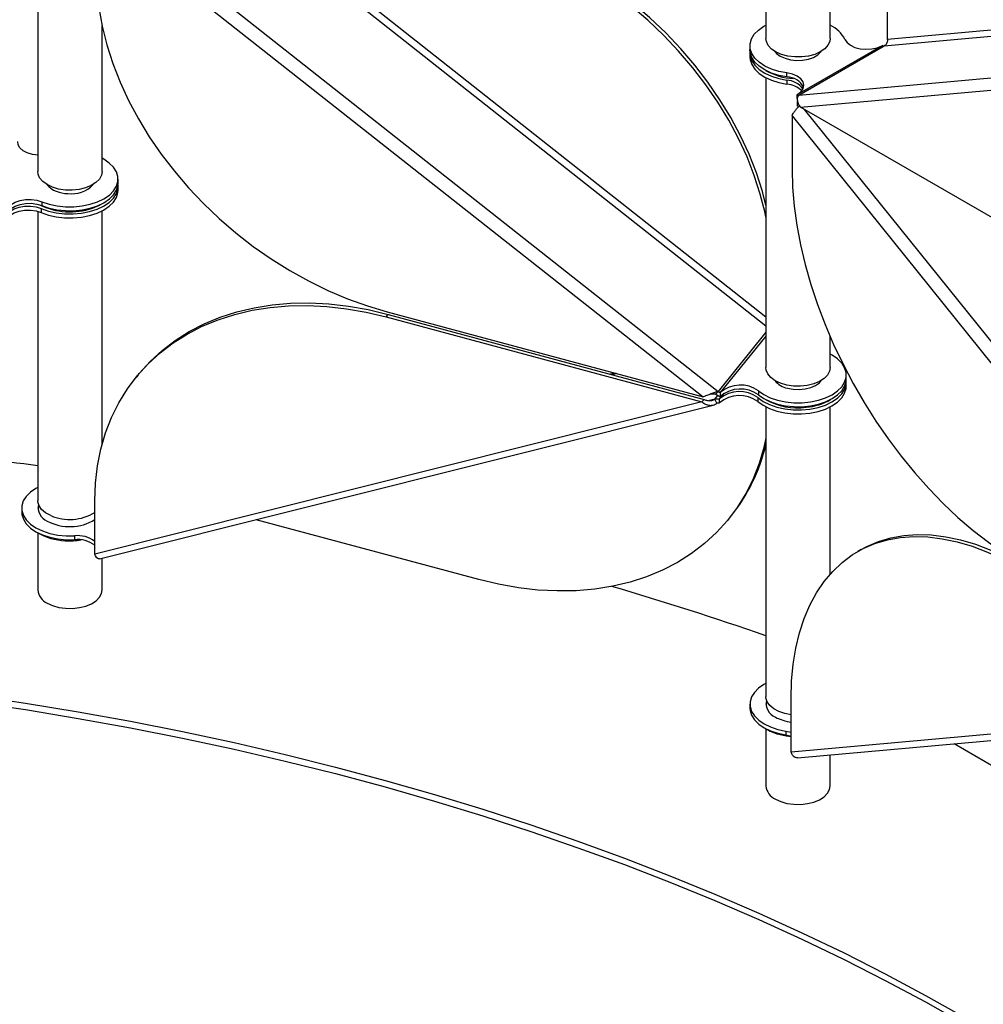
# Model space of a CAD drawing. Header units: millimetres. Extents: x 5 to 415, y 2 to 292.
# Tile 55 of 82: x 285 to 297, y 158 to 170. Entities that reach past the tile are written whole.
import ezdxf

# ---------------------------------------------------------------- set-up
doc = ezdxf.new("R2010")
doc.units = ezdxf.units.MM

msp = doc.modelspace()

# ---------------------------------------------------------------- linework, layer by layer
at = {"color": 7, "linetype": 'Continuous', "lineweight": 25}
for p, q in [((294.6781, 173.633), (294.6781, 170.0248)), ((295.4781, 170.0248), (295.4781, 173.4155)), ((285.6154, 171.9761), (285.6154, 168.3679)), ((286.4178, 171.684), (294.0833, 165.6326)), ((286.3399, 171.5295), (293.8967, 165.564)), ((288.9066, 171.0046), (294.6781, 166.4484)), ((294.6781, 166.5564), (289.1142, 170.9487)), ((296.191, 170.0149), (296.191, 170.6796)), ((296.1486, 169.9338), (301.6771, 170.4282)), ((301.6771, 170.5054), (296.191, 170.0149)), ((286.4154, 168.3679), (286.4154, 170.1817)), ((294.4781, 169.933), (294.4781, 169.884)), ((295.0739, 169.3313), (296.1203, 169.9354)), ((295.088, 169.3215), (296.1486, 169.9338)), ((296.1274, 169.9395), (296.1203, 169.9354)), ((294.4781, 169.8431), (294.4781, 169.7941)), ((295.088, 169.3215), (301.0688, 169.8563)), ((295.1092, 169.1689), (301.0052, 169.6961)), ((294.6781, 169.5359), (294.6781, 165.9278)), ((294.9394, 169.547), (294.9394, 169.596)), ((294.9394, 169.5061), (294.9394, 169.4571)), ((295.0739, 169.3313), (295.0667, 169.3272)), ((295.0667, 169.2782), (295.0667, 169.3272)), ((295.0667, 169.2374), (295.0739, 169.2415)), ((295.0667, 169.2374), (295.0667, 169.1884)), ((298.1768, 167.398), (295.1092, 169.1689)), ((295.0031, 169.064), (300.8991, 161.7294)), ((295.0031, 169.064), (295.0031, 168.3993)), ((295.1554, 169.1422), (301.09, 161.7596)), ((286.6154, 168.2271), (286.6154, 168.2761)), ((286.6154, 168.1373), (286.6154, 168.1863)), ((285.6676, 167.9938), (285.6676, 167.9448)), ((285.6154, 167.8742), (285.6154, 164.271)), ((285.6572, 167.9084), (285.6572, 167.8594)), ((286.4154, 164.9683), (286.4154, 167.8791)), ((289.9505, 166.5595), (289.9758, 166.5908)), ((289.965, 166.6226), (293.8967, 165.564)), ((289.9758, 166.5908), (293.9075, 165.5323)), ((289.9505, 166.5595), (293.8821, 165.5009)), ((294.6781, 166.3688), (294.0833, 165.6326)), ((294.6781, 166.3212), (294.1105, 165.6187)), ((295.4781, 165.9278), (295.4781, 166.3134)), ((292.8004, 165.8592), (292.745, 165.8453)), ((292.8207, 165.8537), (292.7653, 165.8398)), ((286.8644, 165.8385), (286.839, 165.8071)), ((295.6781, 165.787), (295.6781, 165.8359)), ((295.6781, 165.6972), (295.6781, 165.7462)), ((294.0562, 165.5975), (294.0833, 165.6326)), ((294.1002, 165.5381), (294.1575, 165.609)), ((294.1105, 165.6187), (294.1105, 165.5697)), ((294.5842, 165.6393), (294.5842, 165.5903)), ((293.8821, 165.5009), (286.3254, 163.6046)), ((293.9075, 165.5323), (293.8821, 165.5009)), ((294.0416, 165.5344), (293.9773, 165.5183)), ((294.0416, 165.5344), (294.08, 165.5819)), ((294.0688, 165.4846), (294.0416, 165.5344)), ((294.1002, 165.5381), (294.096, 165.5329)), ((294.096, 165.5329), (294.096, 165.4839)), ((294.1002, 165.4891), (294.096, 165.4839)), ((294.1002, 165.4891), (294.1002, 165.5381)), ((294.577, 165.5557), (294.577, 165.5067)), ((286.3853, 163.546), (294.022, 165.4623)), ((294.6781, 165.439), (294.6781, 161.8309)), ((295.4781, 163.3569), (295.4781, 165.439)), ((286.3254, 163.6046), (286.3254, 164.2693)), ((285.4154, 164.1791), (285.4154, 164.1301)), ((285.6154, 164.1811), (285.6154, 164.1791)), ((291.1031, 163.2894), (288.3339, 164.035)), ((294.2145, 164.0418), (294.2398, 164.0732)), ((285.6154, 163.8714), (285.6154, 163.1605)), ((286.0719, 163.8343), (286.0719, 163.7853)), ((295.8628, 163.6623), (295.8203, 163.6378)), ((286.4154, 163.1605), (286.4154, 163.5535)), ((294.9917, 161.1417), (294.9917, 161.8065)), ((294.4781, 161.739), (294.4781, 161.69)), ((294.6781, 161.741), (294.6781, 161.739)), ((300.8878, 161.6689), (294.9917, 161.1417)), ((295.0708, 161.0697), (301.0327, 161.6028)), ((294.6781, 161.4313), (294.6781, 160.7203)), ((294.927, 161.4038), (294.927, 161.3548)), ((294.927, 161.4038), (294.9917, 161.3888)), ((294.927, 161.3548), (294.9917, 161.3398)), ((299.3533, 159.8964), (297.0191, 161.2439)), ((295.4781, 160.7203), (295.4781, 161.1061))]:
    msp.add_line(p, q, dxfattribs=at)
at = {"color": 7, "linetype": 'Continuous', "lineweight": 25, "flags": 128}
for points in [[(286.3399, 170.8648), (286.3484, 170.6396), (286.3737, 170.411), (286.4158, 170.1799), (286.4744, 169.9474), (286.5492, 169.7147), (286.6401, 169.4827), (286.7464, 169.2527), (286.8677, 169.0256), (287.0034, 168.8026), (287.153, 168.5846), (287.3157, 168.3727), (287.4907, 168.1679), (287.6773, 167.9711), (287.8745, 167.7833), (288.0815, 167.6052), (288.2973, 167.4378), (288.5208, 167.2818), (288.7511, 167.138), (288.987, 167.007), (289.2275, 166.8895), (289.4714, 166.7859), (289.7177, 166.6968), (289.965, 166.6226)], [(294.6781, 167.8014), (294.6669, 167.855), (294.6083, 168.0875), (294.5334, 168.3202), (294.4426, 168.5521), (294.3363, 168.7821), (294.215, 169.0092), (294.0792, 169.2323), (293.9297, 169.4502), (293.767, 169.6621), (293.592, 169.8669), (293.4054, 170.0637), (293.2082, 170.2516), (293.0012, 170.4297), (292.7854, 170.5971), (292.6473, 170.6954)], [(294.6781, 167.9489), (294.6337, 168.1189), (294.5588, 168.3516), (294.468, 168.5835), (294.3617, 168.8135), (294.2403, 169.0406), (294.1046, 169.2636), (293.955, 169.4816), (293.7923, 169.6935), (293.6173, 169.8983), (293.4307, 170.0951), (293.2335, 170.283), (293.0265, 170.461), (292.8108, 170.6284), (292.6902, 170.7147)], [(294.9394, 169.596), (294.8389, 169.6153), (294.7458, 169.6446), (294.663, 169.6828), (294.5933, 169.7289), (294.5386, 169.7814), (294.5008, 169.8385), (294.4811, 169.8987), (294.4799, 169.9599), (294.4975, 170.0202), (294.5331, 170.0778), (294.5858, 170.131), (294.6538, 170.1779), (294.6781, 170.1911)], [(295.0369, 169.7951), (294.9523, 169.8056), (294.8736, 169.8264), (294.8045, 169.8564), (294.7482, 169.8943), (294.7073, 169.9383), (294.6837, 169.9863), (294.6781, 170.0248)], [(295.4781, 170.0248), (295.4732, 169.9886), (295.4504, 169.9404), (295.4103, 169.8962), (295.3547, 169.858), (295.2861, 169.8276), (295.2077, 169.8064), (295.1234, 169.7954), (295.0369, 169.7951)], [(295.6619, 170.013), (295.6876, 169.9741), (295.73, 169.9404), (295.7861, 169.9142), (295.852, 169.8974), (295.9233, 169.891), (295.995, 169.8955), (296.0622, 169.9107), (296.1203, 169.9354)], [(294.9394, 169.547), (294.8389, 169.5663), (294.7458, 169.5956), (294.663, 169.6339), (294.5933, 169.6799), (294.5386, 169.7324), (294.5008, 169.7895), (294.4811, 169.8497), (294.4781, 169.884)], [(294.4781, 169.7941), (294.4811, 169.7598), (294.5008, 169.6997), (294.5386, 169.6425), (294.5933, 169.5901), (294.663, 169.544), (294.7458, 169.5057), (294.8389, 169.4765), (294.9394, 169.4571)], [(294.4792, 169.8635), (294.4811, 169.8088), (294.5008, 169.7487), (294.5386, 169.6915), (294.5933, 169.6391), (294.663, 169.593), (294.7458, 169.5547), (294.8389, 169.5255), (294.9394, 169.5061)], [(294.7897, 169.8635), (294.8107, 169.8396), (294.8571, 169.8054)], [(294.8571, 169.8054), (294.9164, 169.7786), (294.9851, 169.7607), (295.0592, 169.7529), (295.1344, 169.7555), (295.2064, 169.7684), (295.2708, 169.7909), (295.3241, 169.8217), (295.3631, 169.8589), (295.3665, 169.8635)], [(295.0739, 169.3313), (295.1167, 169.3648), (295.1429, 169.4036), (295.1508, 169.445), (295.1398, 169.4862), (295.1106, 169.5243), (295.0652, 169.5566), (295.0068, 169.5811), (294.9394, 169.596)], [(285.6154, 168.5743), (285.5487, 168.5826), (285.485, 168.6013), (285.4317, 168.6287), (285.3925, 168.6632), (285.37, 168.7024), (285.3657, 168.7436)], [(285.6676, 167.9938), (285.7582, 167.9631), (285.8565, 167.942), (285.9598, 167.9312), (286.0647, 167.9309), (286.1681, 167.9411), (286.2669, 167.9616), (286.358, 167.9917), (286.4385, 168.0305), (286.5062, 168.0768), (286.5588, 168.1293), (286.5948, 168.1862), (286.6131, 168.2458), (286.613, 168.3064), (286.5947, 168.3661), (286.5587, 168.423), (286.5061, 168.4754), (286.4384, 168.5217), (286.4154, 168.5342)], [(286.1304, 168.1468), (286.0454, 168.1377), (285.9589, 168.1393), (285.8751, 168.1517), (285.7979, 168.1741), (285.7308, 168.2057), (285.677, 168.2448), (285.639, 168.2896), (285.6187, 168.3382), (285.6154, 168.3679)], [(286.4154, 168.3679), (286.4077, 168.323), (286.3818, 168.2754), (286.3388, 168.2321), (286.2806, 168.1951), (286.2101, 168.1662), (286.1304, 168.1468)], [(295.0031, 168.3993), (295.0097, 168.1726), (295.0294, 167.9393), (295.0623, 167.7006), (295.108, 167.4575), (295.1664, 167.2112), (295.2373, 166.9628), (295.3202, 166.7136), (295.4149, 166.4645), (295.5208, 166.2169), (295.6375, 165.9718), (295.7644, 165.7304), (295.901, 165.4939), (296.0465, 165.2633), (296.2004, 165.0397), (296.3619, 164.8242), (296.5303, 164.6177), (296.7047, 164.4212), (296.8843, 164.2357), (297.0684, 164.0619), (297.2561, 163.9008), (297.4464, 163.753), (297.6385, 163.6193), (297.8315, 163.5003)], [(285.6572, 167.9084), (285.7475, 167.8763), (285.8462, 167.854), (285.9502, 167.842), (286.0562, 167.8407), (286.1609, 167.8503), (286.261, 167.8703), (286.3535, 167.9002), (286.4355, 167.939), (286.5043, 167.9855), (286.5579, 168.0384), (286.5945, 168.0958), (286.6131, 168.156), (286.6143, 168.2067)], [(285.6676, 167.9448), (285.7582, 167.9141), (285.8565, 167.8931), (285.9598, 167.8822), (286.0647, 167.8819), (286.1681, 167.8921), (286.2669, 167.9126), (286.358, 167.9427), (286.4385, 167.9815), (286.5062, 168.0279), (286.5588, 168.0803), (286.5948, 168.1372), (286.6131, 168.1968), (286.6154, 168.2271)], [(285.6572, 167.8594), (285.7475, 167.8273), (285.8462, 167.805), (285.9502, 167.793), (286.0562, 167.7917), (286.1609, 167.8013), (286.261, 167.8213), (286.3535, 167.8512), (286.4355, 167.89), (286.5043, 167.9366), (286.5579, 167.9894), (286.5945, 168.0468), (286.6131, 168.107), (286.6154, 168.1373)], [(285.2348, 167.8809), (285.2514, 167.9211), (285.2853, 167.9573), (285.3343, 167.9874), (285.3951, 168.0091), (285.4635, 168.021), (285.5349, 168.0224), (285.6045, 168.0131), (285.6676, 167.9938)], [(285.2348, 167.8319), (285.2514, 167.8721), (285.2853, 167.9084), (285.3343, 167.9384), (285.3951, 167.9601), (285.4635, 167.972), (285.5349, 167.9734), (285.6045, 167.9641), (285.6676, 167.9448)], [(285.2359, 167.8371), (285.2366, 167.8382), (285.2712, 167.8748), (285.3211, 167.9049), (285.3828, 167.9264), (285.4521, 167.938), (285.5242, 167.9387), (285.5942, 167.9286), (285.6572, 167.9084)], [(286.2955, 167.913), (286.3755, 167.9463), (286.4209, 167.9718)], [(285.2196, 167.7488), (285.2366, 167.7892), (285.2712, 167.8258), (285.3211, 167.8559), (285.3828, 167.8774), (285.4521, 167.889), (285.5242, 167.8897), (285.5942, 167.8796), (285.6572, 167.8594)], [(286.8644, 165.8385), (286.8785, 165.8557), (287.0142, 166.0056), (287.1638, 166.1431), (287.3265, 166.2673), (287.5015, 166.3779), (287.6881, 166.4743), (287.8853, 166.5559), (288.0923, 166.6225), (288.3081, 166.6737), (288.5316, 166.7093), (288.7619, 166.7291), (288.9978, 166.7331), (289.2383, 166.7211), (289.4822, 166.6933), (289.7284, 166.6498), (289.9758, 166.5908)], [(286.3254, 164.2693), (286.3338, 164.49), (286.3591, 164.705), (286.4012, 164.9134), (286.4598, 165.1143), (286.5347, 165.3068), (286.6255, 165.4898), (286.7318, 165.6626), (286.8531, 165.8243), (286.9889, 165.9742), (287.1384, 166.1117), (287.3011, 166.236), (287.4761, 166.3465), (287.6627, 166.4429), (287.8599, 166.5245), (288.0669, 166.5911), (288.2827, 166.6423), (288.5062, 166.6779), (288.7365, 166.6977), (288.9724, 166.7017), (289.2129, 166.6897), (289.4569, 166.6619), (289.7031, 166.6184), (289.9505, 166.5595)], [(294.5842, 165.6393), (294.6511, 165.5926), (294.731, 165.5534), (294.8216, 165.5228), (294.92, 165.5018), (295.0233, 165.491), (295.1282, 165.4908), (295.2316, 165.5011), (295.3303, 165.5217), (295.4213, 165.5518), (295.5018, 165.5907), (295.5694, 165.6371), (295.6219, 165.6895), (295.6577, 165.7465), (295.6759, 165.8061), (295.6757, 165.8667), (295.6573, 165.9264), (295.6212, 165.9832), (295.5684, 166.0356), (295.5006, 166.0819), (295.4781, 166.0941)], [(295.1932, 165.7067), (295.1081, 165.6976), (295.0217, 165.6992), (294.9379, 165.7116), (294.8606, 165.734), (294.7935, 165.7656), (294.7398, 165.8047), (294.7018, 165.8495), (294.6814, 165.8981), (294.6781, 165.9278)], [(295.4781, 165.9278), (295.4705, 165.8829), (295.4446, 165.8353), (295.4015, 165.792), (295.3434, 165.755), (295.2728, 165.7261), (295.1932, 165.7067)], [(294.577, 165.5557), (294.6429, 165.5078), (294.7223, 165.4673), (294.8129, 165.4355), (294.9118, 165.4134), (295.0158, 165.4017), (295.1218, 165.4007), (295.2264, 165.4105), (295.3265, 165.4309), (295.4187, 165.461), (295.5003, 165.5001), (295.5688, 165.5468), (295.6219, 165.5998), (295.658, 165.6573), (295.6761, 165.7176), (295.6771, 165.7666)], [(294.5842, 165.5903), (294.6511, 165.5437), (294.731, 165.5044), (294.8216, 165.4738), (294.92, 165.4528), (295.0233, 165.442), (295.1282, 165.4418), (295.2316, 165.4521), (295.3303, 165.4727), (295.4213, 165.5029), (295.5018, 165.5417), (295.5694, 165.5881), (295.6219, 165.6405), (295.6577, 165.6975), (295.6759, 165.7571), (295.6781, 165.787)], [(294.946, 165.6725), (295.0176, 165.659), (295.0928, 165.6557), (295.167, 165.663), (295.2362, 165.6803), (295.2961, 165.7067), (295.3433, 165.7405), (295.3666, 165.7666)], [(294.577, 165.5067), (294.6429, 165.4588), (294.7223, 165.4183), (294.8129, 165.3865), (294.9118, 165.3644), (295.0158, 165.3527), (295.1218, 165.3517), (295.2264, 165.3616), (295.3265, 165.3819), (295.4187, 165.412), (295.5003, 165.4511), (295.5688, 165.4978), (295.6219, 165.5508), (295.658, 165.6083), (295.6761, 165.6686), (295.6781, 165.6972)], [(294.6781, 165.0521), (294.6523, 164.9354), (294.5937, 164.7345), (294.5189, 164.5421), (294.428, 164.3591), (294.3217, 164.1863), (294.2004, 164.0245), (294.0647, 163.8746), (293.9151, 163.7372), (293.7524, 163.6129), (293.5774, 163.5023), (293.3908, 163.406), (293.1936, 163.3243), (292.9866, 163.2577), (292.7708, 163.2065), (292.5473, 163.1709), (292.317, 163.1511), (292.0811, 163.1472), (291.8406, 163.1591), (291.5967, 163.1869), (291.3504, 163.2304), (291.1031, 163.2894)], [(285.6154, 164.4373), (285.5916, 164.4244), (285.5241, 164.378), (285.4716, 164.3255), (285.4357, 164.2686), (285.4176, 164.2089), (285.4177, 164.1483), (285.4362, 164.0887), (285.4723, 164.0318), (285.5251, 163.9795), (285.5928, 163.9332), (285.6735, 163.8945), (285.7646, 163.8644), (285.8635, 163.844), (285.9669, 163.8339), (286.0719, 163.8343)], [(285.7766, 164.0857), (285.7132, 164.1197), (285.6639, 164.1607), (285.6311, 164.2069), (285.6162, 164.2561), (285.6154, 164.271)], [(285.4154, 164.1301), (285.4177, 164.0994), (285.4362, 164.0397), (285.4723, 163.9828), (285.5251, 163.9305), (285.5928, 163.8842), (285.6735, 163.8455), (285.7646, 163.8154), (285.8635, 163.795), (285.9669, 163.7849), (286.0719, 163.7853)], [(294.9917, 161.8065), (294.9983, 162.0255), (295.0181, 162.236), (295.0509, 162.4368), (295.0966, 162.6271), (295.155, 162.806), (295.2259, 162.9725), (295.3088, 163.126), (295.4035, 163.2658), (295.5094, 163.3911), (295.6261, 163.5015), (295.753, 163.5963), (295.8896, 163.6752), (296.0352, 163.7377), (296.1891, 163.7836), (296.3506, 163.8127), (296.5189, 163.8248), (296.6933, 163.8199), (296.873, 163.798), (297.0571, 163.7592), (297.2447, 163.7037), (297.435, 163.6317), (297.6271, 163.5436), (297.8202, 163.4398)], [(295.8628, 163.6623), (295.932, 163.6997), (296.0776, 163.7622), (296.2315, 163.8081), (296.393, 163.8372), (296.5613, 163.8493), (296.7357, 163.8444), (296.9154, 163.8225), (297.0995, 163.7837), (297.2871, 163.7282), (297.4775, 163.6562), (297.6696, 163.5681), (297.8626, 163.4643)], [(285.7325, 162.9972), (285.7999, 162.9659), (285.8774, 162.9437), (285.9614, 162.9317), (286.0478, 162.9303), (286.1328, 162.9397), (286.2122, 162.9594), (286.2825, 162.9886), (286.3402, 163.0257), (286.3828, 163.0692), (286.4082, 163.1169), (286.4154, 163.1605)], [(294.6781, 161.9972), (294.6538, 161.9839), (294.5864, 161.9375), (294.534, 161.885), (294.4983, 161.8281), (294.4803, 161.7684), (294.4806, 161.7078), (294.4991, 161.6482), (294.5354, 161.5913), (294.5883, 161.539), (294.6561, 161.4928), (294.7369, 161.4541), (294.8281, 161.4241), (294.927, 161.4038)], [(284.8005, 161.8504), (285.4623, 161.7518), (286.1194, 161.6432), (286.7714, 161.5249), (287.4179, 161.3968), (288.0584, 161.2591), (288.6925, 161.1118), (289.3197, 160.955), (289.9397, 160.7889), (290.5519, 160.6136), (291.1561, 160.4291), (291.7518, 160.2356), (292.3385, 160.0332), (292.916, 159.8222), (293.4837, 159.6025), (294.0414, 159.3744), (294.5886, 159.1379), (295.125, 158.8934), (295.6502, 158.6409), (296.1638, 158.3806), (296.6656, 158.1127), (297.1551, 157.8373)], [(294.8394, 161.6456), (294.776, 161.6795), (294.7267, 161.7206), (294.6938, 161.7668), (294.6789, 161.816), (294.6781, 161.8309)], [(284.8005, 161.7687), (285.4623, 161.6701), (286.1194, 161.5616), (286.7714, 161.4432), (287.4179, 161.3152), (288.0584, 161.1774), (288.6925, 161.0301), (289.3197, 160.8734), (289.9397, 160.7073), (290.5519, 160.5319), (291.1561, 160.3474), (291.7518, 160.1539), (292.3385, 159.9516), (292.916, 159.7405), (293.4837, 159.5208), (294.0414, 159.2927), (294.5886, 159.0563), (295.125, 158.8117), (295.6502, 158.5592), (296.1638, 158.2989), (296.6656, 158.031), (297.1551, 157.7557)], [(294.4781, 161.69), (294.4806, 161.6588), (294.4991, 161.5992), (294.5354, 161.5423), (294.5883, 161.49), (294.6561, 161.4438), (294.7369, 161.4051), (294.8281, 161.3751), (294.927, 161.3548)], [(294.9917, 161.6054), (294.914, 161.6203), (294.8394, 161.6456)], [(294.837, 161.3638), (294.9292, 161.3435), (294.9917, 161.3356)], [(294.7953, 160.5571), (294.8627, 160.5258), (294.9402, 160.5036), (295.0241, 160.4915), (295.1106, 160.4902), (295.1955, 160.4996), (295.275, 160.5193), (295.3452, 160.5485), (295.403, 160.5856), (295.4456, 160.6291), (295.4709, 160.6768), (295.4781, 160.7203)]]:
    msp.add_lwpolyline(points, dxfattribs=at)
at = {"color": 7, "linetype": 'Continuous', "lineweight": 25}
for centre, radius, start, end in [((295.3155, 169.8396), 0.3873, 26.6023, 65.18281), ((296.1471, 169.9706), 0.0368, 237.65072, 272.35776), ((295.0538, 170.2898), 0.7632, 239.96751, 267.54757), ((294.938, 169.313), 0.2339, 26.38647, 89.65552), ((294.9272, 169.246), 0.2604, 35.33175, 87.30284), ((294.9201, 169.1743), 0.2835, 44.24342, 86.09203), ((295.0864, 169.3583), 0.0368, 237.65072, 272.35776), ((295.0027, 169.1271), 0.1275, 52.79028, 59.83766), ((295.0264, 169.1215), 0.0781, 37.97873, 58.8941), ((285.9795, 168.4404), 0.3441, 222.77323, 271.42655), ((286.04, 168.4547), 0.3621, 261.75613, 316.76446), ((286.0177, 168.7275), 0.8605, 243.78107, 288.8281), ((294.9966, 165.9335), 0.2659, 218.88902, 259.03026), ((294.131, 165.6923), 0.0764, 231.41597, 254.48043), ((294.3496, 165.2468), 0.3835, 53.64698, 130.57403), ((294.3605, 165.3266), 0.3844, 54.42338, 130.55743), ((294.3605, 165.2777), 0.3844, 54.42338, 130.55743), ((294.0658, 165.4285), 0.1086, 73.90587, 102.90605), ((294.1514, 165.7169), 0.1527, 231.41597, 254.48043), ((294.0809, 165.4317), 0.0543, 73.90587, 102.90605), ((294.3496, 165.1979), 0.3835, 53.64698, 130.57403), ((295.0708, 166.2348), 0.808, 240.47637, 277.73251), ((295.1189, 166.1458), 0.7143, 274.8668, 300.70649), ((278.6791, 112.7231), 52.4431, 82.3996, 85.48805), ((292.4496, 165.5044), 2.292, 321.35778, 346.47633), ((285.7997, 164.1861), 0.1811, 167.24833, 248.23809), ((286.0136, 164.5504), 0.6022, 242.17337, 301.18204), ((286.0127, 164.6386), 0.6012, 246.87685, 301.32986), ((285.9823, 164.506), 0.7329, 239.4236, 268.08842), ((286.0156, 164.707), 0.9352, 266.46031, 278.64582), ((286.1127, 163.4841), 0.3526, 52.90909, 96.65667), ((286.1127, 163.4351), 0.3526, 52.90909, 96.65667), ((285.8124, 163.1781), 0.1978, 185.13029, 246.18985), ((280.9599, 123.009), 41.8909, 70.88449, 73.64135), ((294.8624, 161.746), 0.1811, 167.24833, 248.23809), ((295.053, 162.0506), 0.5386, 241.40681, 263.4661), ((294.9926, 161.9509), 0.6073, 238.16132, 255.15609), ((294.8751, 160.738), 0.1978, 185.13029, 246.18985)]:
    msp.add_arc(centre, radius, start, end, dxfattribs=at)
for points, knots in [([(296.191, 170.0149), (296.1914, 170.0079), (296.1922, 169.9939), (296.1857, 169.9715), (296.1736, 169.9517), (296.16, 169.9396), (296.151, 169.9351), (296.1486, 169.9338)], [0, 0, 0, 0, 0.2289275, 0.457855, 0.686699, 0.9155428, 1, 1, 1, 1]), ([(295.1092, 169.1689), (295.0997, 169.1832), (295.0809, 169.2118), (295.0703, 169.2571), (295.072, 169.2978), (295.0825, 169.3134), (295.088, 169.3215)], [0, 0, 0, 0, 0.2453754, 0.4909149, 0.7364551, 1, 1, 1, 1]), ([(295.0031, 169.064), (295.0074, 169.0734), (295.0159, 169.0921), (295.0393, 169.125), (295.0664, 169.157), (295.0869, 169.1786), (295.0965, 169.1877), (295.0976, 169.1887)], [0, 0, 0, 0, 0.242195, 0.4844028, 0.7266105, 0.9688182, 1, 1, 1, 1]), ([(294.0833, 165.6326), (294.0694, 165.6288), (294.0414, 165.6211), (293.9927, 165.6008), (293.9422, 165.5789), (293.9122, 165.5691), (293.8967, 165.564)], [0, 0, 0, 0, 0.2453754, 0.4909149, 0.7364551, 1, 1, 1, 1]), ([(293.8821, 165.5009), (293.8965, 165.4907), (293.9253, 165.4702), (293.9744, 165.4568), (294.0245, 165.4588), (294.0537, 165.4758), (294.0688, 165.4846)], [0, 0, 0, 0, 0.2453754, 0.4909149, 0.7364551, 1, 1, 1, 1]), ([(293.9075, 165.5323), (293.9214, 165.5269), (293.9492, 165.5161), (293.995, 165.5155), (294.0255, 165.5254), (294.04, 165.5335), (294.0416, 165.5344)], [0, 0, 0, 0, 0.3201967, 0.6410914, 0.961986, 1, 1, 1, 1]), ([(293.9823, 165.5963), (293.9827, 165.5964), (293.9835, 165.5967), (293.9841, 165.5968), (293.9844, 165.5969)], [0, 0, 0, 0, 0.4524956, 1, 1, 1, 1]), ([(294.0562, 165.5975), (294.0425, 165.5983), (294.0196, 165.5995), (293.9943, 165.5976), (293.9841, 165.5968)], [0, 0, 0, 0, 0.595055, 1, 1, 1, 1]), ([(286.3851, 163.5471), (286.3804, 163.5463), (286.3697, 163.5445), (286.351, 163.5582), (286.3352, 163.5799), (286.328, 163.598), (286.3254, 163.6046)], [0, 0, 0, 0, 0.2336386, 0.530595, 0.8275513, 1, 1, 1, 1]), ([(295.0708, 161.0699), (295.0617, 161.0703), (295.0431, 161.0712), (295.0175, 161.09), (295.0001, 161.1152), (294.994, 161.1346), (294.9917, 161.1417)], [0, 0, 0, 0, 0.2747587, 0.5557816, 0.8368043, 1, 1, 1, 1])]:
    msp.add_open_spline(points, degree=3, knots=knots, dxfattribs=at)

doc.saveas('drawing.dxf')
